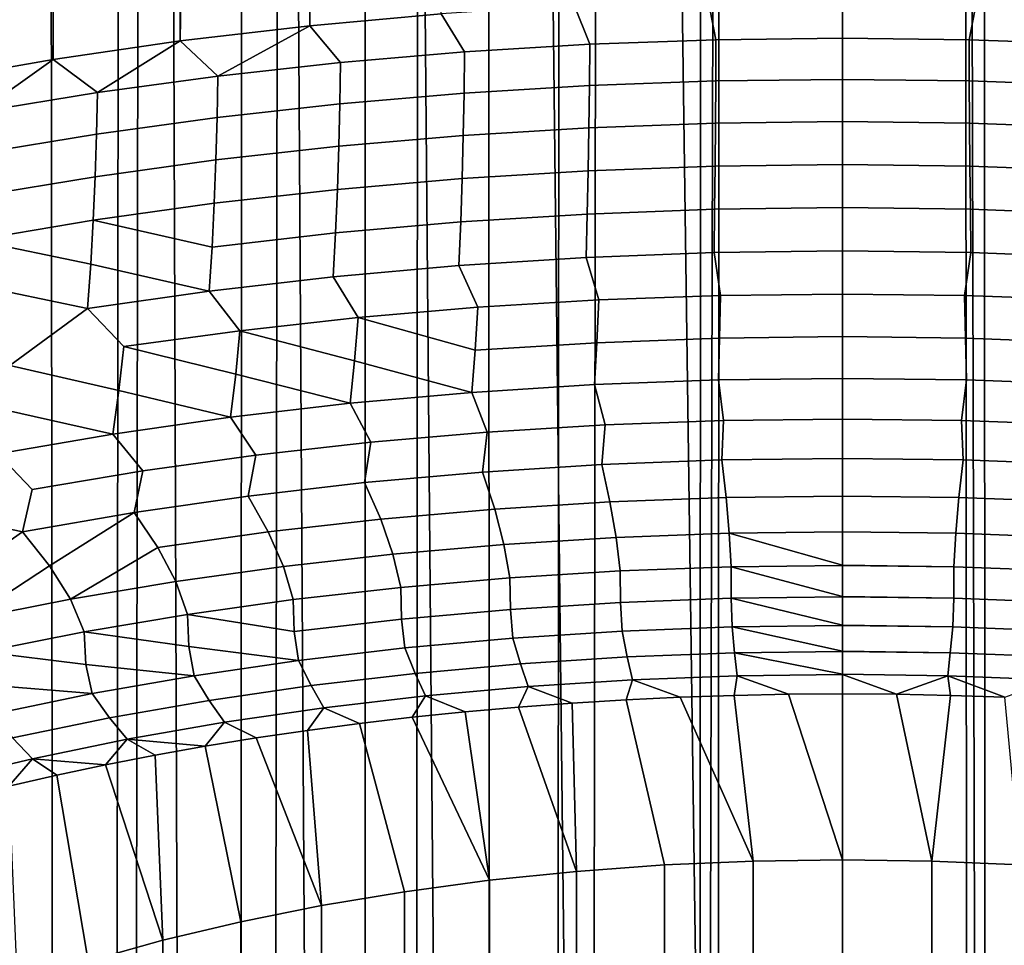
# Model space of a CAD drawing. Header units: metres. Extents: x -109 to 109, y -342 to 66.
# Tile 62 of 256: x -3.15 to 0.62, y -51.66 to -48.12. Entities that reach past the tile are written whole.
import ezdxf

# ---------------------------------------------------------------- set-up
doc = ezdxf.new("R2010")
doc.units = ezdxf.units.M
doc.layers.add('solid_K_24_62_16_000B91', color=7, linetype='CONTINUOUS')

msp = doc.modelspace()

# ---------------------------------------------------------------- linework, layer by layer
at = {"layer": 'solid_K_24_62_16_000B91'}
for points in [[(-3.63307, -277.663849, 28.521849), (-3.045191, -277.615356, 28.702837), (-2.735604, -20.821058, -40.017681), (-3.192758, -20.755875, -40.167614)], [(-3.63307, -283.03833, 8.46398), (-3.17324, -20.758867, -61.968513), (-2.652949, -20.831751, -62.096958), (-3.045191, -283.086823, 8.28299)], [(-3.045191, -277.615356, 28.702837), (-2.44773, -277.57547, 28.851702), (-2.278838, -20.875988, -39.892242), (-2.735604, -20.821058, -40.017681)], [(-3.045191, -283.086823, 8.28299), (-2.652949, -20.831751, -62.096958), (-2.127888, -20.891914, -62.201893), (-2.44773, -283.126709, 8.134125)], [(-2.44773, -277.57547, 28.851702), (-1.842568, -277.544312, 28.967976), (-1.822378, -20.920778, -39.790558), (-2.278838, -20.875988, -39.892242)], [(-2.44773, -283.126709, 8.134125), (-2.127888, -20.891914, -62.201893), (-1.599007, -20.939035, -62.283409), (-1.842568, -283.157867, 8.017853)], [(-1.842568, -277.544312, 28.967976), (-1.231609, -277.521973, 29.051289), (-1.366183, -20.955513, -39.712055), (-1.822378, -20.920778, -39.790558)], [(-1.842568, -283.157867, 8.017853), (-1.599007, -20.939035, -62.283409), (-1.067499, -20.972851, -62.34156), (-1.231609, -283.180206, 7.934538)], [(-1.231609, -277.521973, 29.051289), (-0.910561, -20.980249, -39.656338), (-1.366183, -20.955513, -39.712055)], [(-1.231609, -283.180206, 7.934538), (-1.067499, -20.972851, -62.34156), (-0.534115, -20.993206, -62.376427), (-0.616775, -283.193604, 7.884445)], [(-1.231609, -277.521973, 29.051289), (-0.616775, -277.508545, 29.101383), (-0.455064, -20.99507, -39.623035), (-0.910561, -20.980249, -39.656338)], [(0, -283.19809, 7.86773), (-0.616775, -283.193604, 7.884445), (-0.534115, -20.993206, -62.376427), (0, -21, -62.388039)], [(-0.616775, -277.508545, 29.101383), (0, -277.504089, 29.118097), (0, -21, -39.611961), (-0.455064, -20.99507, -39.623035)], [(0.616775, -283.193604, 7.884445), (0, -283.19809, 7.86773), (0, -21, -62.388039), (0.533838, -20.993214, -62.376438)], [(0, -277.504089, 29.118097), (0.616775, -277.508545, 29.101383), (0.454316, -20.995085, -39.622997), (0, -21, -39.611961)], [(1.231609, -277.521973, 29.051289), (0.909052, -20.980314, -39.656193), (0.454316, -20.995085, -39.622997), (0.616775, -277.508545, 29.101383)], [(1.231609, -283.180206, 7.934538), (0.616775, -283.193604, 7.884445), (0.533838, -20.993214, -62.376438), (1.067406, -20.972855, -62.341564)], [(-3.017005, -54.987293, 77.212234), (-3.491767, -54.904091, 77.390656), (-3.455282, -27.85092, 64.75753), (-3.04584, -27.898779, 64.592796)], [(-3.491767, -48.353779, 91.437851), (-3.017005, -48.270576, 91.61628), (-2.987128, -27.905136, 82.132164), (-3.359044, -27.862717, 81.947197)], [(-2.531213, -55.058216, 77.060143), (-3.017005, -54.987293, 77.212234), (-3.04584, -27.898779, 64.592796), (-2.62753, -27.941374, 64.449196)], [(-3.017005, -48.270576, 91.61628), (-2.531213, -48.199654, 91.768372), (-2.614237, -27.942625, 82.293266), (-2.987128, -27.905136, 82.132164)], [(-2.036166, -55.1166, 76.934937), (-2.531213, -55.058216, 77.060143), (-2.62753, -27.941374, 64.449196), (-2.201499, -27.978249, 64.327072)], [(-2.531213, -48.199654, 91.768372), (-2.240635, -27.975138, 82.431305), (-2.614237, -27.942625, 82.293266)], [(-2.531213, -48.199654, 91.768372), (-2.036166, -48.14127, 91.893578), (-1.867031, -28.002619, 82.546791), (-2.240635, -27.975138, 82.431305)], [(-1.533674, -55.162231, 76.837074), (-2.036166, -55.1166, 76.934937), (-2.201499, -27.978249, 64.327072), (-1.769, -28.008993, 64.226738)], [(-2.036166, -48.14127, 91.893578), (-1.533674, -48.095638, 91.991432), (-1.493753, -28.025059, 82.640343), (-1.867031, -28.002619, 82.546791)], [(-1.025575, -55.194946, 76.766922), (-1.533674, -55.162231, 76.837074), (-1.769, -28.008993, 64.226738), (-1.331323, -28.033264, 64.148453)], [(-0.513727, -55.214622, 76.724724), (-1.025575, -55.194946, 76.766922), (-1.331323, -28.033264, 64.148453), (-0.889744, -28.050793, 64.0924)], [(-0.513727, -55.214622, 76.724724), (-0.889744, -28.050793, 64.0924), (-0.445518, -28.061388, 64.058708)], [(0, -55.221191, 76.71064), (-0.513727, -55.214622, 76.724724), (-0.445518, -28.061388, 64.058708), (0, -28.064932, 64.04747)], [(0.513727, -55.214622, 76.724724), (0, -55.221191, 76.71064), (0, -28.064932, 64.04747), (0.445518, -28.061388, 64.058708)], [(1.025575, -55.194946, 76.766922), (0.513727, -55.214622, 76.724724), (0.445518, -28.061388, 64.058708), (0.889743, -28.050793, 64.0924)], [(-0.483747, -48.195076, 92.168983), (-0.513727, -48.043247, 92.10379), (-1.025575, -48.062923, 92.061592), (-0.965923, -48.21254, 92.131538)], [(-0.483747, -48.195076, 92.168983), (0, -48.189251, 92.18148), (0, -48.036678, 92.117874), (-0.513727, -48.043247, 92.10379)], [(0.513727, -48.043247, 92.10379), (0, -48.036678, 92.117874), (0, -48.189251, 92.18148), (0.483747, -48.195076, 92.168983)], [(1.025575, -48.062923, 92.061592), (0.513727, -48.043247, 92.10379), (0.483747, -48.195076, 92.168983), (0.965923, -48.21254, 92.131538)], [(-1.444963, -48.241581, 92.06926), (-1.533674, -48.095638, 91.991432), (-2.036166, -48.14127, 91.893578), (-1.919312, -48.282104, 91.982353)], [(-0.965923, -48.21254, 92.131538), (-1.025575, -48.062923, 92.061592), (-1.533674, -48.095638, 91.991432), (-1.444963, -48.241581, 92.06926)], [(-2.387429, -48.333981, 91.871109), (-2.036166, -48.14127, 91.893578), (-2.531213, -48.199654, 91.768372)], [(-2.387429, -48.333981, 91.871109), (-1.919312, -48.282104, 91.982353), (-2.036166, -48.14127, 91.893578)], [(-2.847795, -48.397041, 91.735878), (-2.531213, -48.199654, 91.768372), (-3.017005, -48.270576, 91.61628)], [(-2.847795, -48.397041, 91.735878), (-2.387429, -48.333981, 91.871109), (-2.531213, -48.199654, 91.768372)], [(-1.446713, -48.3993, 92.119545), (-0.967112, -48.370117, 92.182129), (-0.965923, -48.21254, 92.131538), (-1.444963, -48.241581, 92.06926)], [(-0.967112, -48.370117, 92.182129), (-0.484348, -48.35257, 92.219757), (-0.483747, -48.195076, 92.168983), (-0.965923, -48.21254, 92.131538)], [(-0.484348, -48.35257, 92.219757), (0, -48.346714, 92.232315), (0, -48.189251, 92.18148), (-0.483747, -48.195076, 92.168983)], [(0.483747, -48.195076, 92.168983), (0, -48.189251, 92.18148), (0, -48.346714, 92.232315), (0.484348, -48.35257, 92.219757)], [(0.483747, -48.195076, 92.168983), (0.484348, -48.35257, 92.219757), (0.967112, -48.370117, 92.182129), (0.965923, -48.21254, 92.131538)], [(-1.921582, -48.440018, 92.032219), (-1.446713, -48.3993, 92.119545), (-1.444963, -48.241581, 92.06926), (-1.919312, -48.282104, 91.982353)], [(-3.298915, -48.471077, 91.577095), (-3.017005, -48.270576, 91.61628), (-3.491767, -48.353779, 91.437851)], [(-3.298915, -48.471077, 91.577095), (-2.847795, -48.397041, 91.735878), (-3.017005, -48.270576, 91.61628)], [(-2.390167, -48.492146, 91.920433), (-1.921582, -48.440018, 92.032219), (-1.919312, -48.282104, 91.982353), (-2.387429, -48.333981, 91.871109)], [(-2.850934, -48.555508, 91.784554), (-2.390167, -48.492146, 91.920433), (-2.387429, -48.333981, 91.871109), (-2.847795, -48.397041, 91.735878)], [(-0.969109, -48.531433, 92.21936), (-0.485358, -48.513744, 92.257301), (-0.484348, -48.35257, 92.219757), (-0.967112, -48.370117, 92.182129)], [(-0.485358, -48.513744, 92.257301), (0, -48.507839, 92.269958), (0, -48.346714, 92.232315), (-0.484348, -48.35257, 92.219757)], [(0.484348, -48.35257, 92.219757), (0, -48.346714, 92.232315), (0, -48.507839, 92.269958), (0.485358, -48.513744, 92.257301)], [(0.484348, -48.35257, 92.219757), (0.485358, -48.513744, 92.257301), (0.969109, -48.531433, 92.21936), (0.967112, -48.370117, 92.182129)], [(-3.302377, -48.629898, 91.625023), (-2.850934, -48.555508, 91.784554), (-2.847795, -48.397041, 91.735878), (-3.298915, -48.471077, 91.577095)], [(-1.925395, -48.60191, 92.06823), (-1.449652, -48.560856, 92.156265), (-1.446713, -48.3993, 92.119545), (-1.921582, -48.440018, 92.032219)], [(-1.449652, -48.560856, 92.156265), (-0.969109, -48.531433, 92.21936), (-0.967112, -48.370117, 92.182129), (-1.446713, -48.3993, 92.119545)], [(-2.394763, -48.654457, 91.955536), (-1.925395, -48.60191, 92.06823), (-1.921582, -48.440018, 92.032219), (-2.390167, -48.492146, 91.920433)], [(-2.856203, -48.718327, 91.818565), (-2.394763, -48.654457, 91.955536), (-2.390167, -48.492146, 91.920433), (-2.850934, -48.555508, 91.784554)], [(-0.971958, -48.695393, 92.242973), (-0.486799, -48.677498, 92.281349), (-0.485358, -48.513744, 92.257301), (-0.969109, -48.531433, 92.21936)], [(-0.486799, -48.677498, 92.281349), (0, -48.671524, 92.294159), (0, -48.507839, 92.269958), (-0.485358, -48.513744, 92.257301)], [(0.485358, -48.513744, 92.257301), (0, -48.507839, 92.269958), (0, -48.671524, 92.294159), (0.486799, -48.677498, 92.281349)], [(0.485358, -48.513744, 92.257301), (0.486799, -48.677498, 92.281349), (0.971958, -48.695393, 92.242973), (0.969109, -48.531433, 92.21936)], [(-1.453844, -48.725155, 92.179146), (-0.971958, -48.695393, 92.242973), (-0.969109, -48.531433, 92.21936), (-1.449652, -48.560856, 92.156265)], [(-3.308187, -48.793308, 91.657768), (-2.856203, -48.718327, 91.818565), (-2.850934, -48.555508, 91.784554), (-3.302377, -48.629898, 91.625023)], [(-1.930833, -48.766682, 92.090096), (-1.453844, -48.725155, 92.179146), (-1.449652, -48.560856, 92.156265), (-1.925395, -48.60191, 92.06823)], [(-2.401319, -48.819832, 91.97612), (-1.930833, -48.766682, 92.090096), (-1.925395, -48.60191, 92.06823), (-2.394763, -48.654457, 91.955536)], [(-2.863717, -48.884426, 91.837593), (-2.401319, -48.819832, 91.97612), (-2.394763, -48.654457, 91.955536), (-2.856203, -48.718327, 91.818565)], [(-1.459366, -48.89109, 92.188004), (-0.975712, -48.860882, 92.252785), (-0.971958, -48.695393, 92.242973), (-1.453844, -48.725155, 92.179146)], [(-0.975712, -48.860882, 92.252785), (-0.488697, -48.842712, 92.29174), (-0.486799, -48.677498, 92.281349), (-0.971958, -48.695393, 92.242973)], [(-0.488697, -48.842712, 92.29174), (0, -48.836651, 92.304741), (0, -48.671524, 92.294159), (-0.486799, -48.677498, 92.281349)], [(0.486799, -48.677498, 92.281349), (0, -48.671524, 92.294159), (0, -48.836651, 92.304741), (0.488697, -48.842712, 92.29174)], [(0.486799, -48.677498, 92.281349), (0.488697, -48.842712, 92.29174), (0.975712, -48.860882, 92.252785), (0.971958, -48.695393, 92.242973)], [(-3.316469, -48.960247, 91.674995), (-2.863717, -48.884426, 91.837593), (-2.856203, -48.718327, 91.818565), (-3.308187, -48.793308, 91.657768)], [(-1.937994, -48.933235, 92.097618), (-1.459366, -48.89109, 92.188004), (-1.453844, -48.725155, 92.179146), (-1.930833, -48.766682, 92.090096)], [(-2.409949, -48.987175, 91.981941), (-1.937994, -48.933235, 92.097618), (-1.930833, -48.766682, 92.090096), (-2.401319, -48.819832, 91.97612)], [(-2.409949, -48.987175, 91.981941), (-2.401319, -48.819832, 91.97612), (-2.863717, -48.884426, 91.837593)], [(-0.980415, -49.026768, 92.248711), (-0.491077, -49.008263, 92.288399), (-0.488697, -48.842712, 92.29174), (-0.975712, -48.860882, 92.252785)], [(-0.491077, -49.008263, 92.288399), (0, -49.002087, 92.301643), (0, -48.836651, 92.304741), (-0.488697, -48.842712, 92.29174)], [(0.488697, -48.842712, 92.29174), (0, -48.836651, 92.304741), (0, -49.002087, 92.301643), (0.491077, -49.008263, 92.288399)], [(0.488697, -48.842712, 92.29174), (0.491077, -49.008263, 92.288399), (0.980415, -49.026768, 92.248711), (0.975712, -48.860882, 92.252785)], [(-2.873604, -49.052723, 91.841377), (-2.863717, -48.884426, 91.837593), (-3.316469, -48.960247, 91.674995)], [(-2.420754, -49.155392, 91.972878), (-2.409949, -48.987175, 91.981941), (-2.863717, -48.884426, 91.837593), (-2.873604, -49.052723, 91.841377)], [(-1.466284, -49.057537, 92.182724), (-0.980415, -49.026768, 92.248711), (-0.975712, -48.860882, 92.252785), (-1.459366, -48.89109, 92.188004)], [(-1.946964, -49.100464, 92.090675), (-1.466284, -49.057537, 92.182724), (-1.459366, -48.89109, 92.188004), (-1.937994, -48.933235, 92.097618)], [(-2.885977, -49.222134, 91.829758), (-2.873604, -49.052723, 91.841377), (-3.316469, -48.960247, 91.674995), (-3.327363, -49.12965, 91.676407)], [(-2.420754, -49.155392, 91.972878), (-1.946964, -49.100464, 92.090675), (-1.937994, -48.933235, 92.097618), (-2.409949, -48.987175, 91.981941)], [(-0.466738, -49.172337, 92.272789), (0, -49.166702, 92.284874), (0, -49.002087, 92.301643), (-0.491077, -49.008263, 92.288399)], [(0.491077, -49.008263, 92.288399), (0, -49.002087, 92.301643), (0, -49.166702, 92.284874), (0.466738, -49.172337, 92.272789)], [(-0.931953, -49.189228, 92.236565), (-0.980415, -49.026768, 92.248711), (-1.466284, -49.057537, 92.182724), (-1.394127, -49.217316, 92.176331)], [(-0.466738, -49.172337, 92.272789), (-0.491077, -49.008263, 92.288399), (-0.980415, -49.026768, 92.248711), (-0.931953, -49.189228, 92.236565)], [(0.980415, -49.026768, 92.248711), (0.491077, -49.008263, 92.288399), (0.466738, -49.172337, 92.272789), (0.931953, -49.189228, 92.236565)], [(-2.885977, -49.222134, 91.829758), (-2.420754, -49.155392, 91.972878), (-2.873604, -49.052723, 91.841377)], [(-1.394127, -49.217316, 92.176331), (-1.466284, -49.057537, 92.182724), (-1.946964, -49.100464, 92.090675), (-1.851751, -49.256516, 92.09227)], [(-1.851751, -49.256516, 92.09227), (-1.946964, -49.100464, 92.090675), (-2.420754, -49.155392, 91.972878), (-2.303333, -49.30669, 91.984665)], [(-3.182498, -49.439293, 91.700302), (-2.885977, -49.222134, 91.829758), (-3.327363, -49.12965, 91.676407), (-3.340986, -49.300442, 91.661819)], [(-2.303333, -49.30669, 91.984665), (-2.420754, -49.155392, 91.972878), (-2.885977, -49.222134, 91.829758), (-2.747398, -49.367683, 91.853867)], [(-1.404342, -49.381351, 92.143074), (-0.938883, -49.352505, 92.204941), (-0.931953, -49.189228, 92.236565), (-1.394127, -49.217316, 92.176331)], [(-0.938883, -49.352505, 92.204941), (-0.470239, -49.335155, 92.242142), (-0.466738, -49.172337, 92.272789), (-0.931953, -49.189228, 92.236565)], [(-0.470239, -49.335155, 92.242142), (0, -49.329365, 92.254562), (0, -49.166702, 92.284874), (-0.466738, -49.172337, 92.272789)], [(0.466738, -49.172337, 92.272789), (0, -49.166702, 92.284874), (0, -49.329365, 92.254562), (0.470239, -49.335155, 92.242142)], [(0.466738, -49.172337, 92.272789), (0.470239, -49.335155, 92.242142), (0.938883, -49.352505, 92.204941), (0.931953, -49.189228, 92.236565)], [(-2.765911, -49.535732, 91.812004), (-2.747398, -49.367683, 91.853867), (-2.885977, -49.222134, 91.829758), (-3.182498, -49.439293, 91.700302)], [(-1.404342, -49.381351, 92.143074), (-1.394127, -49.217316, 92.176331), (-1.851751, -49.256516, 92.09227)], [(-1.865038, -49.421604, 92.056747), (-1.851751, -49.256516, 92.09227), (-2.303333, -49.30669, 91.984665)], [(-1.416974, -49.542625, 92.095833), (-1.404342, -49.381351, 92.143074), (-1.851751, -49.256516, 92.09227), (-1.865038, -49.421604, 92.056747)], [(-2.319408, -49.473125, 91.946266), (-2.303333, -49.30669, 91.984665), (-2.747398, -49.367683, 91.853867)], [(-1.881468, -49.58416, 92.00676), (-1.865038, -49.421604, 92.056747), (-2.303333, -49.30669, 91.984665), (-2.319408, -49.473125, 91.946266)], [(-0.947452, -49.512848, 92.159683), (-0.474568, -49.494942, 92.19809), (-0.470239, -49.335155, 92.242142), (-0.938883, -49.352505, 92.204941)], [(-0.474568, -49.494942, 92.19809), (0, -49.488968, 92.210899), (0, -49.329365, 92.254562), (-0.470239, -49.335155, 92.242142)], [(0.470239, -49.335155, 92.242142), (0, -49.329365, 92.254562), (0, -49.488968, 92.210899), (0.474568, -49.494942, 92.19809)], [(0.470239, -49.335155, 92.242142), (0.474568, -49.494942, 92.19809), (0.947452, -49.512848, 92.159683), (0.938883, -49.352505, 92.204941)], [(-2.339287, -49.63731, 91.892784), (-2.319408, -49.473125, 91.946266), (-2.747398, -49.367683, 91.853867), (-2.765911, -49.535732, 91.812004)], [(-1.416974, -49.542625, 92.095833), (-0.947452, -49.512848, 92.159683), (-0.938883, -49.352505, 92.204941), (-1.404342, -49.381351, 92.143074)], [(-2.788805, -49.701885, 91.754295), (-2.765911, -49.535732, 91.812004), (-3.182498, -49.439293, 91.700302), (-3.203032, -49.609222, 91.654404)], [(-1.881468, -49.58416, 92.00676), (-1.416974, -49.542625, 92.095833), (-1.865038, -49.421604, 92.056747)], [(-2.339287, -49.63731, 91.892784), (-1.881468, -49.58416, 92.00676), (-2.319408, -49.473125, 91.946266)], [(-0.454597, -49.649979, 92.142265), (0, -49.644413, 92.154198), (0, -49.488968, 92.210899), (-0.474568, -49.494942, 92.19809)], [(0.474568, -49.494942, 92.19809), (0, -49.488968, 92.210899), (0, -49.644413, 92.154198), (0.454597, -49.649979, 92.142265)], [(-0.90767, -49.666656, 92.106506), (-0.947452, -49.512848, 92.159683), (-1.416974, -49.542625, 92.095833), (-1.357699, -49.694386, 92.047028)], [(-0.454597, -49.649979, 92.142265), (-0.474568, -49.494942, 92.19809), (-0.947452, -49.512848, 92.159683), (-0.90767, -49.666656, 92.106506)], [(0.947452, -49.512848, 92.159683), (0.474568, -49.494942, 92.19809), (0.454597, -49.649979, 92.142265), (0.90767, -49.666656, 92.106506)], [(-2.788805, -49.701885, 91.754295), (-2.339287, -49.63731, 91.892784), (-2.765911, -49.535732, 91.812004)], [(-1.357699, -49.694386, 92.047028), (-1.416974, -49.542625, 92.095833), (-1.881468, -49.58416, 92.00676), (-1.803175, -49.733082, 91.96405)], [(-1.803175, -49.733082, 91.96405), (-1.881468, -49.58416, 92.00676), (-2.339287, -49.63731, 91.892784), (-2.242604, -49.782612, 91.857834)], [(-3.228429, -49.777657, 91.591805), (-2.788805, -49.701885, 91.754295), (-3.203032, -49.609222, 91.654404)], [(-2.242604, -49.782612, 91.857834), (-2.339287, -49.63731, 91.892784), (-2.788805, -49.701885, 91.754295), (-2.674513, -49.842804, 91.728745)], [(-1.376018, -49.846836, 91.972908), (-0.920076, -49.817875, 92.035019), (-0.90767, -49.666656, 92.106506), (-1.357699, -49.694386, 92.047028)], [(-0.920076, -49.817875, 92.035019), (-0.460858, -49.800453, 92.07238), (-0.454597, -49.649979, 92.142265), (-0.90767, -49.666656, 92.106506)], [(-0.460858, -49.800453, 92.07238), (0, -49.79464, 92.084846), (0, -49.644413, 92.154198), (-0.454597, -49.649979, 92.142265)], [(0.454597, -49.649979, 92.142265), (0, -49.644413, 92.154198), (0, -49.79464, 92.084846), (0.460858, -49.800453, 92.07238)], [(0.454597, -49.649979, 92.142265), (0.460858, -49.800453, 92.07238), (0.920076, -49.817875, 92.035019), (0.90767, -49.666656, 92.106506)], [(-2.674513, -49.842804, 91.728745), (-2.788805, -49.701885, 91.754295), (-3.228429, -49.777657, 91.591805), (-3.097453, -49.913464, 91.577217)], [(-1.827061, -49.887241, 91.886261), (-1.376018, -49.846836, 91.972908), (-1.357699, -49.694386, 92.047028), (-1.803175, -49.733082, 91.96405)], [(-2.271599, -49.938942, 91.775391), (-1.827061, -49.887241, 91.886261), (-1.803175, -49.733082, 91.96405), (-2.242604, -49.782612, 91.857834)], [(-3.134858, -50.075459, 91.482628), (-3.097453, -49.913464, 91.577217), (-3.228429, -49.777657, 91.591805), (-3.510005, -49.994354, 91.403755)], [(-2.708049, -50.001755, 91.640686), (-2.271599, -49.938942, 91.775391), (-2.242604, -49.782612, 91.857834), (-2.674513, -49.842804, 91.728745)], [(-0.888758, -49.960682, 91.956001), (-0.920076, -49.817875, 92.035019), (-1.376018, -49.846836, 91.972908), (-1.329314, -49.988186, 91.897018)], [(-0.445145, -49.944141, 91.99147), (-0.460858, -49.800453, 92.07238), (-0.920076, -49.817875, 92.035019), (-0.888758, -49.960682, 91.956001)], [(0, -49.79464, 92.084846), (-0.460858, -49.800453, 92.07238), (-0.445145, -49.944141, 91.99147), (0, -49.938622, 92.003304)], [(0.460858, -49.800453, 92.07238), (0, -49.79464, 92.084846), (0, -49.938622, 92.003304), (0.445145, -49.944141, 91.99147)], [(0.920076, -49.817875, 92.035019), (0.460858, -49.800453, 92.07238), (0.445145, -49.944141, 91.99147), (0.888758, -49.960682, 91.956001)], [(-3.134858, -50.075459, 91.482628), (-2.708049, -50.001755, 91.640686), (-2.674513, -49.842804, 91.728745), (-3.097453, -49.913464, 91.577217)], [(-1.329314, -49.988186, 91.897018), (-1.376018, -49.846836, 91.972908), (-1.827061, -49.887241, 91.886261), (-1.765296, -50.026558, 91.814728)], [(-1.765296, -50.026558, 91.814728), (-1.827061, -49.887241, 91.886261), (-2.271599, -49.938942, 91.775391), (-2.195204, -50.075668, 91.709412)], [(-2.195204, -50.075668, 91.709412), (-2.271599, -49.938942, 91.775391), (-2.708049, -50.001755, 91.640686), (-2.61756, -50.135345, 91.581429)], [(-0.433262, -50.080696, 91.89872), (-0.445145, -49.944141, 91.99147), (-0.888758, -49.960682, 91.956001), (-0.865057, -50.096664, 91.864471)], [(0, -49.938622, 92.003304), (-0.445145, -49.944141, 91.99147), (-0.433262, -50.080696, 91.89872), (0, -50.075367, 91.910149)], [(0.445145, -49.944141, 91.99147), (0, -49.938622, 92.003304), (0, -50.075367, 91.910149), (0.433262, -50.080696, 91.89872)], [(0.888758, -49.960682, 91.956001), (0.445145, -49.944141, 91.99147), (0.433262, -50.080696, 91.89872), (0.865057, -50.096664, 91.864471)], [(-0.865057, -50.096664, 91.864471), (-0.888758, -49.960682, 91.956001), (-1.329314, -49.988186, 91.897018), (-1.293924, -50.123219, 91.807533)], [(-3.433833, -50.285545, 91.259323), (-3.134858, -50.075459, 91.482628), (-3.510005, -49.994354, 91.403755), (-3.550506, -50.159786, 91.301788)], [(-3.030911, -50.205383, 91.431229), (-2.708049, -50.001755, 91.640686), (-3.134858, -50.075459, 91.482628)], [(-2.95133, -50.332958, 91.357742), (-2.61756, -50.135345, 91.581429), (-2.708049, -50.001755, 91.640686), (-3.030911, -50.205383, 91.431229)], [(-1.293924, -50.123219, 91.807533), (-1.329314, -49.988186, 91.897018), (-1.765296, -50.026558, 91.814728), (-1.718411, -50.160267, 91.728081)], [(-1.718411, -50.160267, 91.728081), (-1.765296, -50.026558, 91.814728), (-2.195204, -50.075668, 91.709412), (-2.137082, -50.207687, 91.626389)], [(-3.344151, -50.410385, 91.191696), (-3.030911, -50.205383, 91.431229), (-3.134858, -50.075459, 91.482628), (-3.433833, -50.285545, 91.259323)], [(-2.137082, -50.207687, 91.626389), (-2.195204, -50.075668, 91.709412), (-2.61756, -50.135345, 91.581429), (-2.548519, -50.265316, 91.502808)], [(-0.849804, -50.224918, 91.761024), (-0.425626, -50.209194, 91.794746), (-0.433262, -50.080696, 91.89872), (-0.865057, -50.096664, 91.864471)], [(-0.433262, -50.080696, 91.89872), (0, -50.202332, 91.807419), (0, -50.075367, 91.910149)], [(-0.425626, -50.209194, 91.794746), (0, -50.203945, 91.806), (0, -50.202332, 91.807419), (-0.433262, -50.080696, 91.89872)], [(0.433262, -50.080696, 91.89872), (0, -50.075367, 91.910149), (0, -50.202332, 91.807419), (0.425626, -50.209194, 91.794746)], [(0.433262, -50.080696, 91.89872), (0.425626, -50.209194, 91.794746), (0.849804, -50.224918, 91.761024), (0.865057, -50.096664, 91.864471)], [(-1.688056, -50.287548, 91.626717), (-1.271091, -50.251064, 91.704956), (-1.293924, -50.123219, 91.807533), (-1.718411, -50.160267, 91.728081)], [(-1.271091, -50.251064, 91.704956), (-0.849804, -50.224918, 91.761024), (-0.865057, -50.096664, 91.864471), (-1.293924, -50.123219, 91.807533)], [(-2.95133, -50.332958, 91.357742), (-2.548519, -50.265316, 91.502808), (-2.61756, -50.135345, 91.581429)], [(-2.09928, -50.33424, 91.526588), (-1.688056, -50.287548, 91.626717), (-1.718411, -50.160267, 91.728081), (-2.137082, -50.207687, 91.626389)], [(-3.344151, -50.410385, 91.191696), (-2.95133, -50.332958, 91.357742), (-3.030911, -50.205383, 91.431229)], [(-2.503364, -50.390984, 91.4049), (-2.09928, -50.33424, 91.526588), (-2.137082, -50.207687, 91.626389), (-2.548519, -50.265316, 91.502808)], [(-0.425626, -50.209194, 91.794746), (0, -50.321873, 91.693253), (0, -50.203945, 91.806)], [(0, -50.202332, 91.807419), (0, -50.203945, 91.806), (0.425626, -50.209194, 91.794746)], [(0.425626, -50.209194, 91.794746), (0, -50.203945, 91.806), (0, -50.321873, 91.693253), (0.42508, -50.328823, 91.680115)], [(-1.269225, -50.371487, 91.588631), (-0.848654, -50.344845, 91.64576), (-0.849804, -50.224918, 91.761024), (-1.271091, -50.251064, 91.704956)], [(-0.848654, -50.344845, 91.64576), (-0.42508, -50.328823, 91.680115), (-0.425626, -50.209194, 91.794746), (-0.849804, -50.224918, 91.761024)], [(-0.42508, -50.328823, 91.680115), (0, -50.323475, 91.691582), (0, -50.321873, 91.693253), (-0.425626, -50.209194, 91.794746)], [(0.425626, -50.209194, 91.794746), (0.42508, -50.328823, 91.680115), (0.848654, -50.344845, 91.64576), (0.849804, -50.224918, 91.761024)], [(-2.898934, -50.457584, 91.26207), (-2.503364, -50.390984, 91.4049), (-2.548519, -50.265316, 91.502808), (-2.95133, -50.332958, 91.357742)], [(-1.685301, -50.408649, 91.508926), (-1.269225, -50.371487, 91.588631), (-1.271091, -50.251064, 91.704956), (-1.688056, -50.287548, 91.626717)], [(-2.095411, -50.456207, 91.406944), (-1.685301, -50.408649, 91.508926), (-1.688056, -50.287548, 91.626717), (-2.09928, -50.33424, 91.526588)], [(-3.284644, -50.533817, 91.098587), (-2.898934, -50.457584, 91.26207), (-2.95133, -50.332958, 91.357742), (-3.344151, -50.410385, 91.191696)], [(-2.095411, -50.456207, 91.406944), (-2.09928, -50.33424, 91.526588), (-2.503364, -50.390984, 91.4049)], [(-1.259724, -50.481518, 91.463928), (-0.842379, -50.454674, 91.5215), (-0.848654, -50.344845, 91.64576), (-1.269225, -50.371487, 91.588631)], [(-0.842379, -50.454674, 91.5215), (-0.421959, -50.438526, 91.556122), (-0.42508, -50.328823, 91.680115), (-0.848654, -50.344845, 91.64576)], [(-0.42508, -50.328823, 91.680115), (0, -50.431572, 91.569603), (0, -50.323475, 91.691582)], [(-0.421959, -50.438526, 91.556122), (0, -50.43314, 91.567673), (0, -50.431572, 91.569603), (-0.42508, -50.328823, 91.680115)], [(0, -50.321873, 91.693253), (0, -50.323475, 91.691582), (0.42508, -50.328823, 91.680115)], [(0.42508, -50.328823, 91.680115), (0, -50.323475, 91.691582), (0, -50.431572, 91.569603), (0.421959, -50.438526, 91.556122)], [(0.42508, -50.328823, 91.680115), (0.421959, -50.438526, 91.556122), (0.842379, -50.454674, 91.5215), (0.848654, -50.344845, 91.64576)], [(-2.498102, -50.513988, 91.283035), (-2.503364, -50.390984, 91.4049), (-2.898934, -50.457584, 91.26207)], [(-2.07912, -50.566872, 91.280891), (-2.095411, -50.456207, 91.406944), (-2.503364, -50.390984, 91.4049), (-2.498102, -50.513988, 91.283035)], [(-1.672473, -50.518963, 91.383629), (-1.259724, -50.481518, 91.463928), (-1.269225, -50.371487, 91.588631), (-1.685301, -50.408649, 91.508926)], [(-2.07912, -50.566872, 91.280891), (-1.672473, -50.518963, 91.383629), (-1.685301, -50.408649, 91.508926), (-2.095411, -50.456207, 91.406944)], [(-0.421959, -50.438526, 91.556122), (0, -50.530689, 91.437309), (0, -50.43314, 91.567673)], [(0, -50.431572, 91.569603), (0, -50.43314, 91.567673), (0.421959, -50.438526, 91.556122)], [(0, -50.530689, 91.437309), (0.412179, -50.537449, 91.423843), (0.421959, -50.438526, 91.556122), (0, -50.43314, 91.567673)], [(-2.89195, -50.581787, 91.137634), (-2.898934, -50.457584, 91.26207), (-3.284644, -50.533817, 91.098587)], [(-2.47818, -50.625069, 91.156082), (-2.498102, -50.513988, 91.283035), (-2.898934, -50.457584, 91.26207), (-2.89195, -50.581787, 91.137634)], [(-1.230525, -50.579441, 91.333786), (-0.822853, -50.553219, 91.390022), (-0.842379, -50.454674, 91.5215), (-1.259724, -50.481518, 91.463928)], [(-0.822853, -50.553219, 91.390022), (-0.412179, -50.537449, 91.423843), (-0.421959, -50.438526, 91.556122), (-0.842379, -50.454674, 91.5215)], [(-0.412179, -50.537449, 91.423843), (0, -50.532185, 91.435127), (0, -50.530689, 91.437309), (-0.421959, -50.438526, 91.556122)], [(0.412179, -50.537449, 91.423843), (0.822853, -50.553219, 91.390022), (0.842379, -50.454674, 91.5215), (0.421959, -50.438526, 91.556122)], [(-1.633707, -50.616016, 91.255348), (-1.230525, -50.579441, 91.333786), (-1.259724, -50.481518, 91.463928), (-1.672473, -50.518963, 91.383629)], [(-2.868197, -50.693344, 91.009666), (-2.89195, -50.581787, 91.137634), (-3.284644, -50.533817, 91.098587), (-3.275558, -50.659367, 90.971268)], [(-2.47818, -50.625069, 91.156082), (-2.07912, -50.566872, 91.280891), (-2.498102, -50.513988, 91.283035)], [(-2.030928, -50.662815, 91.154991), (-1.633707, -50.616016, 91.255348), (-1.672473, -50.518963, 91.383629), (-2.07912, -50.566872, 91.280891)], [(-0.803058, -50.640461, 91.250824), (-0.402263, -50.625072, 91.283829), (-0.412179, -50.537449, 91.423843), (-0.822853, -50.553219, 91.390022)], [(-0.412179, -50.537449, 91.423843), (0, -50.618542, 91.297287), (0, -50.532185, 91.435127)], [(-0.402263, -50.625072, 91.283829), (0, -50.619934, 91.294846), (0, -50.618542, 91.297287), (-0.412179, -50.537449, 91.423843)], [(0, -50.530689, 91.437309), (0, -50.532185, 91.435127), (0.412179, -50.537449, 91.423843)], [(0, -50.618542, 91.297287), (0.402263, -50.625072, 91.283829), (0.412179, -50.537449, 91.423843), (0, -50.532185, 91.435127)], [(0.402263, -50.625072, 91.283829), (0.803058, -50.640461, 91.250824), (0.822853, -50.553219, 91.390022), (0.412179, -50.537449, 91.423843)], [(-2.868197, -50.693344, 91.009666), (-2.47818, -50.625069, 91.156082), (-2.89195, -50.581787, 91.137634)], [(-2.420738, -50.719666, 91.033073), (-2.030928, -50.662815, 91.154991), (-2.07912, -50.566872, 91.280891), (-2.47818, -50.625069, 91.156082)], [(-1.594406, -50.701752, 91.119392), (-1.200923, -50.666054, 91.195946), (-1.230525, -50.579441, 91.333786), (-1.633707, -50.616016, 91.255348)], [(-1.200923, -50.666054, 91.195946), (-0.803058, -50.640461, 91.250824), (-0.822853, -50.553219, 91.390022), (-1.230525, -50.579441, 91.333786)], [(-1.982072, -50.747421, 91.021446), (-1.594406, -50.701752, 91.119392), (-1.633707, -50.616016, 91.255348), (-2.030928, -50.662815, 91.154991)], [(0, -50.619934, 91.294846), (-0.402263, -50.625072, 91.283829), (-0.206699, -50.695915, 91.147522), (0, -50.69453, 91.15049)], [(0, -50.618542, 91.297287), (0, -50.619934, 91.294846), (0.2067, -50.695915, 91.147522), (0.402263, -50.625072, 91.283829)], [(0, -50.619934, 91.294846), (0, -50.69453, 91.15049), (0.2067, -50.695915, 91.147522)], [(-3.247749, -50.771442, 90.842178), (-2.868197, -50.693344, 91.009666), (-3.275558, -50.659367, 90.971268)], [(-2.801716, -50.786358, 90.890053), (-2.420738, -50.719666, 91.033073), (-2.47818, -50.625069, 91.156082), (-2.868197, -50.693344, 91.009666)], [(-0.803058, -50.640461, 91.250824), (-1.200923, -50.666054, 91.195946), (-1.032959, -50.729443, 91.07563), (-0.826885, -50.71685, 91.102631)], [(-0.803058, -50.640461, 91.250824), (-0.826885, -50.71685, 91.102631), (-0.620345, -50.707069, 91.123604)], [(-0.402263, -50.625072, 91.283829), (-0.803058, -50.640461, 91.250824), (-0.620345, -50.707069, 91.123604), (-0.413443, -50.700096, 91.138557)], [(-0.402263, -50.625072, 91.283829), (-0.413443, -50.700096, 91.138557), (-0.206699, -50.695915, 91.147522)], [(0.402263, -50.625072, 91.283829), (0.2067, -50.695915, 91.147522), (0.413445, -50.700096, 91.138557)], [(0.402263, -50.625072, 91.283829), (0.413445, -50.700096, 91.138557), (0.620348, -50.707069, 91.123604)], [(0.402263, -50.625072, 91.283829), (0.620348, -50.707069, 91.123604), (0.803058, -50.640461, 91.250824)], [(-3.17247, -50.862648, 90.726448), (-2.801716, -50.786358, 90.890053), (-2.868197, -50.693344, 91.009666), (-3.247749, -50.771442, 90.842178)], [(-2.362504, -50.802906, 90.902466), (-1.982072, -50.747421, 91.021446), (-2.030928, -50.662815, 91.154991), (-2.420738, -50.719666, 91.033073)], [(-1.200923, -50.666054, 91.195946), (-1.594406, -50.701752, 91.119392), (-1.442188, -50.763, 91.003662), (-1.238083, -50.744823, 91.042641)], [(-1.200923, -50.666054, 91.195946), (-1.238083, -50.744823, 91.042641), (-1.032959, -50.729443, 91.07563)], [(0, -51.328457, 89.791031), (-0.206699, -50.695915, 91.147522), (-0.413443, -50.700096, 91.138557), (-0.341204, -51.333385, 89.780464)], [(0, -51.328457, 89.791031), (0, -50.69453, 91.15049), (-0.206699, -50.695915, 91.147522)], [(0, -51.328457, 89.791031), (0.341203, -51.333385, 89.780464), (0.2067, -50.695915, 91.147522), (0, -50.69453, 91.15049)], [(0.341203, -51.333385, 89.780464), (0.413445, -50.700096, 91.138557), (0.2067, -50.695915, 91.147522)], [(-2.734317, -50.867992, 90.762886), (-2.362504, -50.802906, 90.902466), (-2.420738, -50.719666, 91.033073), (-2.801716, -50.786358, 90.890053)], [(-1.594406, -50.701752, 91.119392), (-1.982072, -50.747421, 91.021446), (-1.845784, -50.807613, 90.907982), (-1.644779, -50.783936, 90.958771)], [(-1.594406, -50.701752, 91.119392), (-1.644779, -50.783936, 90.958771), (-1.442188, -50.763, 91.003662)], [(-1.017285, -51.372658, 89.696251), (-1.032959, -50.729443, 91.07563), (-1.238083, -50.744823, 91.042641)], [(-0.680843, -51.348141, 89.748825), (-0.826885, -50.71685, 91.102631), (-1.032959, -50.729443, 91.07563), (-1.017285, -51.372658, 89.696251)], [(-0.341204, -51.333385, 89.780464), (-0.620345, -50.707069, 91.123604), (-0.826885, -50.71685, 91.102631), (-0.680843, -51.348141, 89.748825)], [(-0.341204, -51.333385, 89.780464), (-0.413443, -50.700096, 91.138557), (-0.620345, -50.707069, 91.123604)], [(0.341203, -51.333385, 89.780464), (0.680841, -51.348141, 89.748825), (0.620348, -50.707069, 91.123604), (0.413445, -50.700096, 91.138557)], [(-1.982072, -50.747421, 91.021446), (-2.362504, -50.802906, 90.902466), (-2.24158, -50.863049, 90.789108), (-2.044743, -50.833992, 90.851418)], [(-1.982072, -50.747421, 91.021446), (-2.044743, -50.833992, 90.851418), (-1.845784, -50.807613, 90.907982)], [(-1.348978, -51.406818, 89.622993), (-1.442188, -50.763, 91.003662), (-1.644779, -50.783936, 90.958771)], [(-1.017285, -51.372658, 89.696251), (-1.238083, -50.744823, 91.042641), (-1.442188, -50.763, 91.003662), (-1.348978, -51.406818, 89.622993)], [(-3.096152, -50.942448, 90.603218), (-2.734317, -50.867992, 90.762886), (-2.801716, -50.786358, 90.890053), (-3.17247, -50.862648, 90.726448)], [(-2.734317, -50.867992, 90.762886), (-2.436008, -50.894741, 90.721138), (-2.362504, -50.802906, 90.902466)], [(-2.362504, -50.802906, 90.902466), (-2.436008, -50.894741, 90.721138), (-2.24158, -50.863049, 90.789108)], [(-1.674408, -51.45047, 89.529381), (-1.845784, -50.807613, 90.907982), (-2.044743, -50.833992, 90.851418), (-1.992014, -51.503399, 89.415871)], [(-1.348978, -51.406818, 89.622993), (-1.644779, -50.783936, 90.958771), (-1.845784, -50.807613, 90.907982), (-1.674408, -51.45047, 89.529381)], [(-1.992014, -51.503399, 89.415871), (-2.044743, -50.833992, 90.851418), (-2.24158, -50.863049, 90.789108)], [(-3.446689, -51.026001, 90.424034), (-3.096152, -50.942448, 90.603218), (-3.17247, -50.862648, 90.726448), (-3.531648, -50.948261, 90.542854)], [(-3.096152, -50.942448, 90.603218), (-2.817115, -50.965935, 90.568466), (-2.734317, -50.867992, 90.762886)], [(-2.734317, -50.867992, 90.762886), (-2.817115, -50.965935, 90.568466), (-2.627904, -50.929047, 90.647575)], [(-2.734317, -50.867992, 90.762886), (-2.627904, -50.929047, 90.647575), (-2.436008, -50.894741, 90.721138)], [(-1.992014, -51.503399, 89.415871), (-2.24158, -50.863049, 90.789108), (-2.436008, -50.894741, 90.721138), (-2.300321, -51.565365, 89.282982)], [(-2.300321, -51.565365, 89.282982), (-2.436008, -50.894741, 90.721138), (-2.627904, -50.929047, 90.647575), (-2.597929, -51.636086, 89.131317)], [(-3.446689, -51.026001, 90.424034), (-3.186738, -51.047325, 90.393921), (-3.096152, -50.942448, 90.603218)], [(-3.096152, -50.942448, 90.603218), (-3.186738, -51.047325, 90.393921), (-3.003421, -51.005367, 90.483902)], [(-3.096152, -50.942448, 90.603218), (-3.003421, -51.005367, 90.483902), (-2.817115, -50.965935, 90.568466)], [(-2.597929, -51.636086, 89.131317), (-2.627904, -50.929047, 90.647575), (-2.817115, -50.965935, 90.568466)], [(-2.597929, -51.636086, 89.131317), (-2.817115, -50.965935, 90.568466), (-3.003421, -51.005367, 90.483902), (-2.883412, -51.715221, 88.961617)], [(-2.883412, -51.715221, 88.961617), (-3.003421, -51.005367, 90.483902), (-3.186738, -51.047325, 90.393921), (-3.155437, -51.802399, 88.774658)], [(-0.321529, -288.768036, 200.499512), (-0.341204, -51.333385, 89.780464), (-0.680843, -51.348141, 89.748825), (-0.641726, -288.781128, 200.471405)], [(-0.321529, -288.768036, 200.499512), (0, -288.763672, 200.508881), (0, -51.328457, 89.791031), (-0.341204, -51.333385, 89.780464)], [(0, -288.763672, 200.508881), (0.321529, -288.768036, 200.499512), (0.341203, -51.333385, 89.780464), (0, -51.328457, 89.791031)], [(0.641726, -288.781128, 200.471405), (0.341203, -51.333385, 89.780464), (0.321529, -288.768036, 200.499512)], [(0.959267, -288.802917, 200.424698), (0.680841, -51.348141, 89.748825), (0.341203, -51.333385, 89.780464), (0.641726, -288.781128, 200.471405)], [(-0.959267, -288.802917, 200.424698), (-1.017285, -51.372658, 89.696251), (-1.348978, -51.406818, 89.622993), (-1.272838, -288.833282, 200.359589)], [(-0.641726, -288.781128, 200.471405), (-0.680843, -51.348141, 89.748825), (-1.017285, -51.372658, 89.696251), (-0.959267, -288.802917, 200.424698)], [(-1.272838, -288.833282, 200.359589), (-1.348978, -51.406818, 89.622993), (-1.674408, -51.45047, 89.529381), (-1.581139, -288.872101, 200.276337)], [(-1.581139, -288.872101, 200.276337), (-1.674408, -51.45047, 89.529381), (-1.992014, -51.503399, 89.415871), (-1.882895, -288.91922, 200.175293)], [(-1.882895, -288.91922, 200.175293), (-1.992014, -51.503399, 89.415871), (-2.300321, -51.565365, 89.282982), (-2.176857, -288.974457, 200.05687)], [(-2.176857, -288.974457, 200.05687), (-2.300321, -51.565365, 89.282982), (-2.597929, -51.636086, 89.131317), (-2.461808, -289.037537, 199.921555)], [(-2.461808, -289.037537, 199.921555), (-2.597929, -51.636086, 89.131317), (-2.883412, -51.715221, 88.961617), (-2.736568, -289.108246, 199.769913)]]:
    msp.add_3dface(points, dxfattribs=at)

doc.saveas('drawing.dxf')
